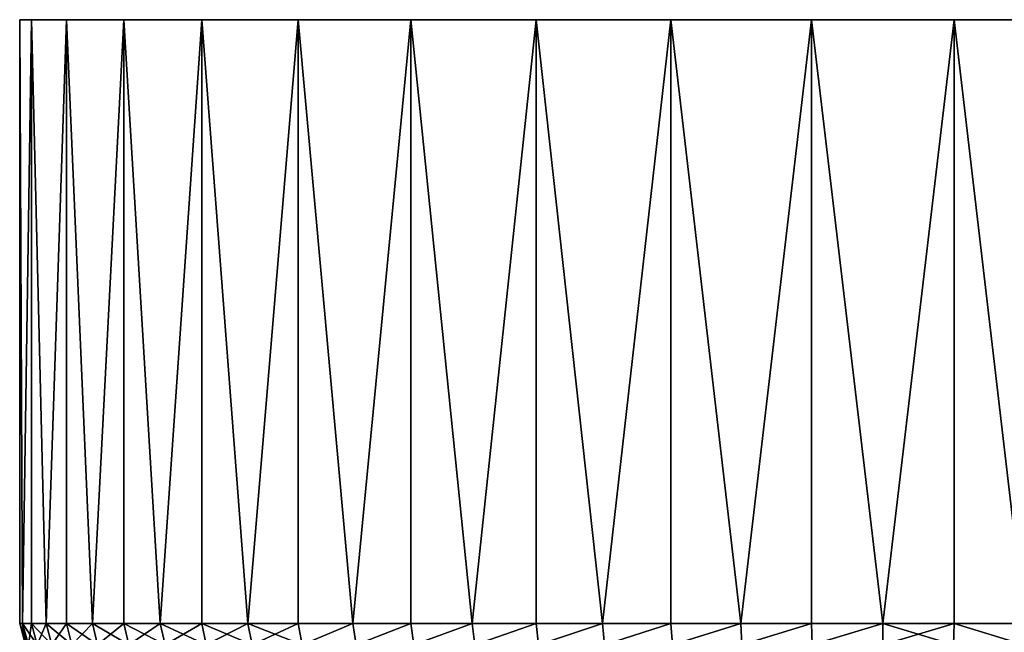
# Model space of a CAD drawing. Header units: millimetres. Extents: x -1 to 515, y 0 to 80.
# Tile 54 of 69: x 217 to 263, y 51 to 80. Entities that reach past the tile are written whole.
import ezdxf

# ---------------------------------------------------------------- set-up
doc = ezdxf.new("R2010")
doc.units = ezdxf.units.MM
doc.header["$LTSCALE"] = 25.4
doc.layers.get('0').update_dxf_attribs({"true_color": 0xff5454})

# ---------------------------------------------------------------- blocks, each defined once
blk = doc.blocks.new('STICKS-6267-9077.STL#2')
at = {"color": 250, "true_color": 0x262626}
mesh = blk.add_polyface(dxfattribs=at)
corners = [(219.543, 84.447), (219.68, 56.447, 3.303), (220.089, 84.447, 6.584)]
mesh.append_faces([[corners[k] for k in face] for face in [(0, 1, 2)]], dxfattribs={"color": 250})
mesh = blk.add_polyface(dxfattribs=at)
corners = [(220.089, 84.447, -6.584), (219.68, 56.447, -3.303), (219.543, 84.447)]
mesh.append_faces([[corners[k] for k in face] for face in [(0, 1, 2)]], dxfattribs={"color": 250})
mesh = blk.add_polyface(dxfattribs=at)
corners = [(219.543, 84.447), (219.68, 56.447, -3.303), (219.543, 56.447)]
mesh.append_faces([[corners[k] for k in face] for face in [(0, 1, 2)]], dxfattribs={"color": 250})
mesh = blk.add_polyface(dxfattribs=at)
corners = [(219.543, 84.447), (219.543, 56.447), (219.68, 56.447, 3.303)]
mesh.append_faces([[corners[k] for k in face] for face in [(0, 1, 2)]], dxfattribs={"color": 250})
mesh = blk.add_polyface(dxfattribs=at)
corners = [(249.724, 84.447, -38.776), (262.846, 84.447, -39.863), (256.24, 84.447, -39.863), (269.362, 84.447, -38.776), (243.475, 84.447, -36.631), (275.611, 84.447, -36.631), (237.665, 84.447, -33.487), (281.421, 84.447, -33.487), (232.452, 84.447, -29.429), (286.634, 84.447, -29.429), (227.977, 84.447, -24.569), (291.109, 84.447, -24.569), (224.364, 84.447, -19.038), (294.722, 84.447, -19.038), (221.71, 84.447, -12.988), (297.376, 84.447, -12.988), (220.089, 84.447, -6.584), (298.997, 84.447, -6.584), (219.543, 84.447), (299.543, 84.447), (298.997, 84.447, 6.584), (220.089, 84.447, 6.584), (221.71, 84.447, 12.988), (297.376, 84.447, 12.988), (224.364, 84.447, 19.038), (294.722, 84.447, 19.038), (227.977, 84.447, 24.569), (291.109, 84.447, 24.569), (232.452, 84.447, 29.429), (286.634, 84.447, 29.429), (237.665, 84.447, 33.487), (281.421, 84.447, 33.487), (243.475, 84.447, 36.631), (275.611, 84.447, 36.631), (249.724, 84.447, 38.776), (269.362, 84.447, 38.776), (256.24, 84.447, 39.863), (262.846, 84.447, 39.863)]
mesh.append_faces([[corners[k] for k in face] for face in [(0, 1, 2), (35, 36, 37)]], dxfattribs={"vtx0": -1, "color": 250})
mesh.append_faces([[corners[k] for k in face] for face in [(1, 0, 3), (3, 4, 5), (5, 6, 7), (7, 8, 9), (9, 10, 11), (11, 12, 13), (13, 14, 15), (15, 16, 17), (17, 18, 19), (19, 18, 20), (20, 22, 23), (23, 24, 25), (25, 26, 27), (27, 28, 29), (29, 30, 31), (31, 32, 33), (33, 34, 35)]], dxfattribs={"vtx0": -1, "vtx1": -1, "color": 250})
mesh.append_faces([[corners[k] for k in face] for face in [(3, 0, 4), (5, 4, 6), (7, 6, 8), (9, 8, 10), (11, 10, 12), (13, 12, 14), (15, 14, 16), (17, 16, 18), (20, 18, 21), (20, 21, 22), (23, 22, 24), (25, 24, 26), (27, 26, 28), (29, 28, 30), (31, 30, 32), (33, 32, 34), (35, 34, 36)]], dxfattribs={"vtx0": -1, "vtx2": -1, "color": 250})
mesh = blk.add_polyface(dxfattribs=at)
corners = [(220.089, 84.447, 6.584), (219.68, 56.447, 3.303), (220.089, 56.447, 6.584)]
mesh.append_faces([[corners[k] for k in face] for face in [(0, 1, 2)]], dxfattribs={"color": 250})
mesh = blk.add_polyface(dxfattribs=at)
corners = [(220.089, 84.447, -6.584), (220.089, 56.447, -6.584), (219.68, 56.447, -3.303)]
mesh.append_faces([[corners[k] for k in face] for face in [(0, 1, 2)]], dxfattribs={"color": 250})
mesh = blk.add_polyface(dxfattribs=at)
corners = [(220.089, 84.447, 6.584), (220.089, 56.447, 6.584), (220.767, 56.447, 9.819)]
mesh.append_faces([[corners[k] for k in face] for face in [(0, 1, 2)]], dxfattribs={"color": 250})
mesh = blk.add_polyface(dxfattribs=at)
corners = [(220.089, 84.447, 6.584), (220.767, 56.447, 9.819), (221.71, 84.447, 12.988)]
mesh.append_faces([[corners[k] for k in face] for face in [(0, 1, 2)]], dxfattribs={"color": 250})
mesh = blk.add_polyface(dxfattribs=at)
corners = [(221.71, 84.447, -12.988), (220.767, 56.447, -9.819), (220.089, 84.447, -6.584)]
mesh.append_faces([[corners[k] for k in face] for face in [(0, 1, 2)]], dxfattribs={"color": 250})
mesh = blk.add_polyface(dxfattribs=at)
corners = [(220.089, 84.447, -6.584), (220.767, 56.447, -9.819), (220.089, 56.447, -6.584)]
mesh.append_faces([[corners[k] for k in face] for face in [(0, 1, 2)]], dxfattribs={"color": 250})
mesh = blk.add_polyface(dxfattribs=at)
corners = [(221.71, 84.447, 12.988), (220.767, 56.447, 9.819), (221.71, 56.447, 12.988)]
mesh.append_faces([[corners[k] for k in face] for face in [(0, 1, 2)]], dxfattribs={"color": 250})
mesh = blk.add_polyface(dxfattribs=at)
corners = [(221.71, 84.447, -12.988), (221.71, 56.447, -12.988), (220.767, 56.447, -9.819)]
mesh.append_faces([[corners[k] for k in face] for face in [(0, 1, 2)]], dxfattribs={"color": 250})
mesh = blk.add_polyface(dxfattribs=at)
corners = [(221.71, 84.447, 12.988), (221.71, 56.447, 12.988), (222.912, 56.447, 16.068)]
mesh.append_faces([[corners[k] for k in face] for face in [(0, 1, 2)]], dxfattribs={"color": 250})
mesh = blk.add_polyface(dxfattribs=at)
corners = [(221.71, 84.447, 12.988), (222.912, 56.447, 16.068), (224.364, 84.447, 19.038)]
mesh.append_faces([[corners[k] for k in face] for face in [(0, 1, 2)]], dxfattribs={"color": 250})
mesh = blk.add_polyface(dxfattribs=at)
corners = [(224.364, 84.447, -19.038), (222.912, 56.447, -16.068), (221.71, 84.447, -12.988)]
mesh.append_faces([[corners[k] for k in face] for face in [(0, 1, 2)]], dxfattribs={"color": 250})
mesh = blk.add_polyface(dxfattribs=at)
corners = [(221.71, 84.447, -12.988), (222.912, 56.447, -16.068), (221.71, 56.447, -12.988)]
mesh.append_faces([[corners[k] for k in face] for face in [(0, 1, 2)]], dxfattribs={"color": 250})
mesh = blk.add_polyface(dxfattribs=at)
corners = [(224.364, 84.447, 19.038), (222.912, 56.447, 16.068), (224.364, 56.447, 19.038)]
mesh.append_faces([[corners[k] for k in face] for face in [(0, 1, 2)]], dxfattribs={"color": 250})
mesh = blk.add_polyface(dxfattribs=at)
corners = [(224.364, 84.447, -19.038), (224.364, 56.447, -19.038), (222.912, 56.447, -16.068)]
mesh.append_faces([[corners[k] for k in face] for face in [(0, 1, 2)]], dxfattribs={"color": 250})
mesh = blk.add_polyface(dxfattribs=at)
corners = [(224.364, 84.447, 19.038), (224.364, 56.447, 19.038), (226.056, 56.447, 21.878)]
mesh.append_faces([[corners[k] for k in face] for face in [(0, 1, 2)]], dxfattribs={"color": 250})
mesh = blk.add_polyface(dxfattribs=at)
corners = [(224.364, 84.447, 19.038), (226.056, 56.447, 21.878), (227.977, 84.447, 24.569)]
mesh.append_faces([[corners[k] for k in face] for face in [(0, 1, 2)]], dxfattribs={"color": 250})
mesh = blk.add_polyface(dxfattribs=at)
corners = [(227.977, 84.447, -24.569), (226.056, 56.447, -21.878), (224.364, 84.447, -19.038)]
mesh.append_faces([[corners[k] for k in face] for face in [(0, 1, 2)]], dxfattribs={"color": 250})
mesh = blk.add_polyface(dxfattribs=at)
corners = [(224.364, 84.447, -19.038), (226.056, 56.447, -21.878), (224.364, 56.447, -19.038)]
mesh.append_faces([[corners[k] for k in face] for face in [(0, 1, 2)]], dxfattribs={"color": 250})
mesh = blk.add_polyface(dxfattribs=at)
corners = [(227.977, 84.447, 24.569), (226.056, 56.447, 21.878), (227.977, 56.447, 24.569)]
mesh.append_faces([[corners[k] for k in face] for face in [(0, 1, 2)]], dxfattribs={"color": 250})
mesh = blk.add_polyface(dxfattribs=at)
corners = [(227.977, 84.447, -24.569), (227.977, 56.447, -24.569), (226.056, 56.447, -21.878)]
mesh.append_faces([[corners[k] for k in face] for face in [(0, 1, 2)]], dxfattribs={"color": 250})
mesh = blk.add_polyface(dxfattribs=at)
corners = [(227.977, 84.447, 24.569), (227.977, 56.447, 24.569), (230.114, 56.447, 27.091)]
mesh.append_faces([[corners[k] for k in face] for face in [(0, 1, 2)]], dxfattribs={"color": 250})
mesh = blk.add_polyface(dxfattribs=at)
corners = [(227.977, 84.447, 24.569), (230.114, 56.447, 27.091), (232.452, 84.447, 29.429)]
mesh.append_faces([[corners[k] for k in face] for face in [(0, 1, 2)]], dxfattribs={"color": 250})
mesh = blk.add_polyface(dxfattribs=at)
corners = [(232.452, 84.447, -29.429), (230.114, 56.447, -27.091), (227.977, 84.447, -24.569)]
mesh.append_faces([[corners[k] for k in face] for face in [(0, 1, 2)]], dxfattribs={"color": 250})
mesh = blk.add_polyface(dxfattribs=at)
corners = [(227.977, 84.447, -24.569), (230.114, 56.447, -27.091), (227.977, 56.447, -24.569)]
mesh.append_faces([[corners[k] for k in face] for face in [(0, 1, 2)]], dxfattribs={"color": 250})
mesh = blk.add_polyface(dxfattribs=at)
corners = [(232.452, 84.447, 29.429), (230.114, 56.447, 27.091), (232.452, 56.447, 29.429)]
mesh.append_faces([[corners[k] for k in face] for face in [(0, 1, 2)]], dxfattribs={"color": 250})
mesh = blk.add_polyface(dxfattribs=at)
corners = [(232.452, 84.447, -29.429), (232.452, 56.447, -29.429), (230.114, 56.447, -27.091)]
mesh.append_faces([[corners[k] for k in face] for face in [(0, 1, 2)]], dxfattribs={"color": 250})
mesh = blk.add_polyface(dxfattribs=at)
corners = [(234.975, 56.447, 31.566), (232.452, 84.447, 29.429), (232.452, 56.447, 29.429)]
mesh.append_faces([[corners[k] for k in face] for face in [(0, 1, 2)]], dxfattribs={"color": 250})
mesh = blk.add_polyface(dxfattribs=at)
corners = [(237.665, 84.447, 33.487), (232.452, 84.447, 29.429), (234.975, 56.447, 31.566)]
mesh.append_faces([[corners[k] for k in face] for face in [(0, 1, 2)]], dxfattribs={"color": 250})
mesh = blk.add_polyface(dxfattribs=at)
corners = [(237.665, 84.447, -33.487), (234.975, 56.447, -31.566), (232.452, 84.447, -29.429)]
mesh.append_faces([[corners[k] for k in face] for face in [(0, 1, 2)]], dxfattribs={"color": 250})
mesh = blk.add_polyface(dxfattribs=at)
corners = [(234.975, 56.447, -31.566), (232.452, 56.447, -29.429), (232.452, 84.447, -29.429)]
mesh.append_faces([[corners[k] for k in face] for face in [(0, 1, 2)]], dxfattribs={"color": 250})
mesh = blk.add_polyface(dxfattribs=at)
corners = [(237.665, 84.447, 33.487), (234.975, 56.447, 31.566), (237.665, 56.447, 33.487)]
mesh.append_faces([[corners[k] for k in face] for face in [(0, 1, 2)]], dxfattribs={"color": 250})
mesh = blk.add_polyface(dxfattribs=at)
corners = [(237.665, 56.447, -33.487), (234.975, 56.447, -31.566), (237.665, 84.447, -33.487)]
mesh.append_faces([[corners[k] for k in face] for face in [(0, 1, 2)]], dxfattribs={"color": 250})
mesh = blk.add_polyface(dxfattribs=at)
corners = [(240.505, 56.447, 35.179), (237.665, 84.447, 33.487), (237.665, 56.447, 33.487)]
mesh.append_faces([[corners[k] for k in face] for face in [(0, 1, 2)]], dxfattribs={"color": 250})
mesh = blk.add_polyface(dxfattribs=at)
corners = [(243.475, 84.447, 36.631), (237.665, 84.447, 33.487), (240.505, 56.447, 35.179)]
mesh.append_faces([[corners[k] for k in face] for face in [(0, 1, 2)]], dxfattribs={"color": 250})
mesh = blk.add_polyface(dxfattribs=at)
corners = [(243.475, 84.447, -36.631), (240.505, 56.447, -35.179), (237.665, 84.447, -33.487)]
mesh.append_faces([[corners[k] for k in face] for face in [(0, 1, 2)]], dxfattribs={"color": 250})
mesh = blk.add_polyface(dxfattribs=at)
corners = [(240.505, 56.447, -35.179), (237.665, 56.447, -33.487), (237.665, 84.447, -33.487)]
mesh.append_faces([[corners[k] for k in face] for face in [(0, 1, 2)]], dxfattribs={"color": 250})
mesh = blk.add_polyface(dxfattribs=at)
corners = [(243.475, 84.447, 36.631), (240.505, 56.447, 35.179), (243.475, 56.447, 36.631)]
mesh.append_faces([[corners[k] for k in face] for face in [(0, 1, 2)]], dxfattribs={"color": 250})
mesh = blk.add_polyface(dxfattribs=at)
corners = [(243.475, 56.447, -36.631), (240.505, 56.447, -35.179), (243.475, 84.447, -36.631)]
mesh.append_faces([[corners[k] for k in face] for face in [(0, 1, 2)]], dxfattribs={"color": 250})
mesh = blk.add_polyface(dxfattribs=at)
corners = [(246.555, 56.447, 37.833), (243.475, 84.447, 36.631), (243.475, 56.447, 36.631)]
mesh.append_faces([[corners[k] for k in face] for face in [(0, 1, 2)]], dxfattribs={"color": 250})
mesh = blk.add_polyface(dxfattribs=at)
corners = [(249.724, 84.447, 38.776), (243.475, 84.447, 36.631), (246.555, 56.447, 37.833)]
mesh.append_faces([[corners[k] for k in face] for face in [(0, 1, 2)]], dxfattribs={"color": 250})
mesh = blk.add_polyface(dxfattribs=at)
corners = [(249.724, 84.447, -38.776), (246.555, 56.447, -37.833), (243.475, 84.447, -36.631)]
mesh.append_faces([[corners[k] for k in face] for face in [(0, 1, 2)]], dxfattribs={"color": 250})
mesh = blk.add_polyface(dxfattribs=at)
corners = [(246.555, 56.447, -37.833), (243.475, 56.447, -36.631), (243.475, 84.447, -36.631)]
mesh.append_faces([[corners[k] for k in face] for face in [(0, 1, 2)]], dxfattribs={"color": 250})
mesh = blk.add_polyface(dxfattribs=at)
corners = [(249.724, 84.447, 38.776), (246.555, 56.447, 37.833), (249.724, 56.447, 38.776)]
mesh.append_faces([[corners[k] for k in face] for face in [(0, 1, 2)]], dxfattribs={"color": 250})
mesh = blk.add_polyface(dxfattribs=at)
corners = [(249.724, 56.447, -38.776), (246.555, 56.447, -37.833), (249.724, 84.447, -38.776)]
mesh.append_faces([[corners[k] for k in face] for face in [(0, 1, 2)]], dxfattribs={"color": 250})
mesh = blk.add_polyface(dxfattribs=at)
corners = [(252.959, 56.447, 39.454), (249.724, 84.447, 38.776), (249.724, 56.447, 38.776)]
mesh.append_faces([[corners[k] for k in face] for face in [(0, 1, 2)]], dxfattribs={"color": 250})
mesh = blk.add_polyface(dxfattribs=at)
corners = [(256.24, 84.447, 39.863), (249.724, 84.447, 38.776), (252.959, 56.447, 39.454)]
mesh.append_faces([[corners[k] for k in face] for face in [(0, 1, 2)]], dxfattribs={"color": 250})
mesh = blk.add_polyface(dxfattribs=at)
corners = [(256.24, 84.447, -39.863), (252.959, 56.447, -39.454), (249.724, 84.447, -38.776)]
mesh.append_faces([[corners[k] for k in face] for face in [(0, 1, 2)]], dxfattribs={"color": 250})
mesh = blk.add_polyface(dxfattribs=at)
corners = [(252.959, 56.447, -39.454), (249.724, 56.447, -38.776), (249.724, 84.447, -38.776)]
mesh.append_faces([[corners[k] for k in face] for face in [(0, 1, 2)]], dxfattribs={"color": 250})
mesh = blk.add_polyface(dxfattribs=at)
corners = [(256.24, 84.447, 39.863), (252.959, 56.447, 39.454), (256.24, 56.447, 39.863)]
mesh.append_faces([[corners[k] for k in face] for face in [(0, 1, 2)]], dxfattribs={"color": 250})
mesh = blk.add_polyface(dxfattribs=at)
corners = [(256.24, 56.447, -39.863), (252.959, 56.447, -39.454), (256.24, 84.447, -39.863)]
mesh.append_faces([[corners[k] for k in face] for face in [(0, 1, 2)]], dxfattribs={"color": 250})
mesh = blk.add_polyface(dxfattribs=at)
corners = [(259.543, 56.447, 40), (256.24, 84.447, 39.863), (256.24, 56.447, 39.863)]
mesh.append_faces([[corners[k] for k in face] for face in [(0, 1, 2)]], dxfattribs={"color": 250})
mesh = blk.add_polyface(dxfattribs=at)
corners = [(262.846, 84.447, 39.863), (256.24, 84.447, 39.863), (259.543, 56.447, 40)]
mesh.append_faces([[corners[k] for k in face] for face in [(0, 1, 2)]], dxfattribs={"color": 250})
mesh = blk.add_polyface(dxfattribs=at)
corners = [(262.846, 84.447, -39.863), (259.543, 56.447, -40), (256.24, 84.447, -39.863)]
mesh.append_faces([[corners[k] for k in face] for face in [(0, 1, 2)]], dxfattribs={"color": 250})
mesh = blk.add_polyface(dxfattribs=at)
corners = [(259.543, 56.447, -40), (256.24, 56.447, -39.863), (256.24, 84.447, -39.863)]
mesh.append_faces([[corners[k] for k in face] for face in [(0, 1, 2)]], dxfattribs={"color": 250})
mesh = blk.add_polyface(dxfattribs=at)
corners = [(262.846, 84.447, 39.863), (259.543, 56.447, 40), (262.846, 56.447, 39.863)]
mesh.append_faces([[corners[k] for k in face] for face in [(0, 1, 2)]], dxfattribs={"color": 250})
mesh = blk.add_polyface(dxfattribs=at)
corners = [(262.846, 56.447, -39.863), (259.543, 56.447, -40), (262.846, 84.447, -39.863)]
mesh.append_faces([[corners[k] for k in face] for face in [(0, 1, 2)]], dxfattribs={"color": 250})
mesh = blk.add_polyface(dxfattribs=at)
corners = [(266.127, 56.447, 39.454), (262.846, 84.447, 39.863), (262.846, 56.447, 39.863)]
mesh.append_faces([[corners[k] for k in face] for face in [(0, 1, 2)]], dxfattribs={"color": 250})
mesh = blk.add_polyface(dxfattribs=at)
corners = [(269.362, 84.447, 38.776), (262.846, 84.447, 39.863), (266.127, 56.447, 39.454)]
mesh.append_faces([[corners[k] for k in face] for face in [(0, 1, 2)]], dxfattribs={"color": 250})
mesh = blk.add_polyface(dxfattribs=at)
corners = [(269.362, 84.447, -38.776), (266.127, 56.447, -39.454), (262.846, 84.447, -39.863)]
mesh.append_faces([[corners[k] for k in face] for face in [(0, 1, 2)]], dxfattribs={"color": 250})
mesh = blk.add_polyface(dxfattribs=at)
corners = [(266.127, 56.447, -39.454), (262.846, 56.447, -39.863), (262.846, 84.447, -39.863)]
mesh.append_faces([[corners[k] for k in face] for face in [(0, 1, 2)]], dxfattribs={"color": 250})
mesh = blk.add_polyface(dxfattribs=at)
corners = [(219.543, 56.447), (219.947, 55.447, -3.281), (219.811, 55.447), (219.68, 56.447, -3.303)]
mesh.append_faces([[corners[k] for k in face] for face in [(0, 1, 2), (1, 0, 3)]], dxfattribs={"vtx0": -1, "color": 250})
mesh = blk.add_polyface(dxfattribs=at)
corners = [(219.68, 56.447, 3.303), (219.811, 55.447), (219.947, 55.447, 3.281), (219.543, 56.447)]
mesh.append_faces([[corners[k] for k in face] for face in [(0, 1, 2), (1, 0, 3)]], dxfattribs={"vtx0": -1, "color": 250})
mesh = blk.add_polyface(dxfattribs=at)
corners = [(219.68, 56.447, -3.303), (220.353, 55.447, -6.54), (219.947, 55.447, -3.281), (220.089, 56.447, -6.584)]
mesh.append_faces([[corners[k] for k in face] for face in [(0, 1, 2), (1, 0, 3)]], dxfattribs={"vtx0": -1, "color": 250})
mesh = blk.add_polyface(dxfattribs=at)
corners = [(220.089, 56.447, 6.584), (219.947, 55.447, 3.281), (220.353, 55.447, 6.54), (219.68, 56.447, 3.303)]
mesh.append_faces([[corners[k] for k in face] for face in [(0, 1, 2), (1, 0, 3)]], dxfattribs={"vtx0": -1, "color": 250})
mesh = blk.add_polyface(dxfattribs=at)
corners = [(220.089, 56.447, -6.584), (221.027, 55.447, -9.754), (220.353, 55.447, -6.54), (220.767, 56.447, -9.819)]
mesh.append_faces([[corners[k] for k in face] for face in [(0, 1, 2), (1, 0, 3)]], dxfattribs={"vtx0": -1, "color": 250})
mesh = blk.add_polyface(dxfattribs=at)
corners = [(220.767, 56.447, 9.819), (220.353, 55.447, 6.54), (221.027, 55.447, 9.754), (220.089, 56.447, 6.584)]
mesh.append_faces([[corners[k] for k in face] for face in [(0, 1, 2), (1, 0, 3)]], dxfattribs={"vtx0": -1, "color": 250})
mesh = blk.add_polyface(dxfattribs=at)
corners = [(220.767, 56.447, -9.819), (221.964, 55.447, -12.901), (221.027, 55.447, -9.754), (221.71, 56.447, -12.988)]
mesh.append_faces([[corners[k] for k in face] for face in [(0, 1, 2), (1, 0, 3)]], dxfattribs={"vtx0": -1, "color": 250})
mesh = blk.add_polyface(dxfattribs=at)
corners = [(221.71, 56.447, 12.988), (221.027, 55.447, 9.754), (221.964, 55.447, 12.901), (220.767, 56.447, 9.819)]
mesh.append_faces([[corners[k] for k in face] for face in [(0, 1, 2), (1, 0, 3)]], dxfattribs={"vtx0": -1, "color": 250})
mesh = blk.add_polyface(dxfattribs=at)
corners = [(221.71, 56.447, -12.988), (223.157, 55.447, -15.96), (221.964, 55.447, -12.901), (222.912, 56.447, -16.068)]
mesh.append_faces([[corners[k] for k in face] for face in [(0, 1, 2), (1, 0, 3)]], dxfattribs={"vtx0": -1, "color": 250})
mesh = blk.add_polyface(dxfattribs=at)
corners = [(222.912, 56.447, 16.068), (221.964, 55.447, 12.901), (223.157, 55.447, 15.96), (221.71, 56.447, 12.988)]
mesh.append_faces([[corners[k] for k in face] for face in [(0, 1, 2), (1, 0, 3)]], dxfattribs={"vtx0": -1, "color": 250})
mesh = blk.add_polyface(dxfattribs=at)
corners = [(222.912, 56.447, -16.068), (224.6, 55.447, -18.91), (223.157, 55.447, -15.96), (224.364, 56.447, -19.038)]
mesh.append_faces([[corners[k] for k in face] for face in [(0, 1, 2), (1, 0, 3)]], dxfattribs={"vtx0": -1, "color": 250})
mesh = blk.add_polyface(dxfattribs=at)
corners = [(224.364, 56.447, 19.038), (223.157, 55.447, 15.96), (224.6, 55.447, 18.91), (222.912, 56.447, 16.068)]
mesh.append_faces([[corners[k] for k in face] for face in [(0, 1, 2), (1, 0, 3)]], dxfattribs={"vtx0": -1, "color": 250})
mesh = blk.add_polyface(dxfattribs=at)
corners = [(224.364, 56.447, -19.038), (226.281, 55.447, -21.731), (224.6, 55.447, -18.91), (226.056, 56.447, -21.878)]
mesh.append_faces([[corners[k] for k in face] for face in [(0, 1, 2), (1, 0, 3)]], dxfattribs={"vtx0": -1, "color": 250})
mesh = blk.add_polyface(dxfattribs=at)
corners = [(226.056, 56.447, 21.878), (224.6, 55.447, 18.91), (226.281, 55.447, 21.731), (224.364, 56.447, 19.038)]
mesh.append_faces([[corners[k] for k in face] for face in [(0, 1, 2), (1, 0, 3)]], dxfattribs={"vtx0": -1, "color": 250})
mesh = blk.add_polyface(dxfattribs=at)
corners = [(226.056, 56.447, -21.878), (228.189, 55.447, -24.404), (226.281, 55.447, -21.731), (227.977, 56.447, -24.569)]
mesh.append_faces([[corners[k] for k in face] for face in [(0, 1, 2), (1, 0, 3)]], dxfattribs={"vtx0": -1, "color": 250})
mesh = blk.add_polyface(dxfattribs=at)
corners = [(227.977, 56.447, 24.569), (226.281, 55.447, 21.731), (228.189, 55.447, 24.404), (226.056, 56.447, 21.878)]
mesh.append_faces([[corners[k] for k in face] for face in [(0, 1, 2), (1, 0, 3)]], dxfattribs={"vtx0": -1, "color": 250})
mesh = blk.add_polyface(dxfattribs=at)
corners = [(227.977, 56.447, -24.569), (230.311, 55.447, -26.91), (228.189, 55.447, -24.404), (230.114, 56.447, -27.091)]
mesh.append_faces([[corners[k] for k in face] for face in [(0, 1, 2), (1, 0, 3)]], dxfattribs={"vtx0": -1, "color": 250})
mesh = blk.add_polyface(dxfattribs=at)
corners = [(230.114, 56.447, 27.091), (228.189, 55.447, 24.404), (230.311, 55.447, 26.91), (227.977, 56.447, 24.569)]
mesh.append_faces([[corners[k] for k in face] for face in [(0, 1, 2), (1, 0, 3)]], dxfattribs={"vtx0": -1, "color": 250})
mesh = blk.add_polyface(dxfattribs=at)
corners = [(230.114, 56.447, -27.091), (232.633, 55.447, -29.232), (230.311, 55.447, -26.91), (232.452, 56.447, -29.429)]
mesh.append_faces([[corners[k] for k in face] for face in [(0, 1, 2), (1, 0, 3)]], dxfattribs={"vtx0": -1, "color": 250})
mesh = blk.add_polyface(dxfattribs=at)
corners = [(232.452, 56.447, 29.429), (230.311, 55.447, 26.91), (232.633, 55.447, 29.232), (230.114, 56.447, 27.091)]
mesh.append_faces([[corners[k] for k in face] for face in [(0, 1, 2), (1, 0, 3)]], dxfattribs={"vtx0": -1, "color": 250})
mesh = blk.add_polyface(dxfattribs=at)
corners = [(234.975, 56.447, -31.566), (232.633, 55.447, -29.232), (232.452, 56.447, -29.429), (235.139, 55.447, -31.354)]
mesh.append_faces([[corners[k] for k in face] for face in [(0, 1, 2), (1, 0, 3)]], dxfattribs={"vtx0": -1, "color": 250})
mesh = blk.add_polyface(dxfattribs=at)
corners = [(232.633, 55.447, 29.232), (234.975, 56.447, 31.566), (232.452, 56.447, 29.429), (235.139, 55.447, 31.354)]
mesh.append_faces([[corners[k] for k in face] for face in [(0, 1, 2), (1, 0, 3)]], dxfattribs={"vtx0": -1, "color": 250})
mesh = blk.add_polyface(dxfattribs=at)
corners = [(237.665, 56.447, -33.487), (235.139, 55.447, -31.354), (234.975, 56.447, -31.566), (237.812, 55.447, -33.262)]
mesh.append_faces([[corners[k] for k in face] for face in [(0, 1, 2), (1, 0, 3)]], dxfattribs={"vtx0": -1, "color": 250})
mesh = blk.add_polyface(dxfattribs=at)
corners = [(235.139, 55.447, 31.354), (237.665, 56.447, 33.487), (234.975, 56.447, 31.566), (237.812, 55.447, 33.262)]
mesh.append_faces([[corners[k] for k in face] for face in [(0, 1, 2), (1, 0, 3)]], dxfattribs={"vtx0": -1, "color": 250})
mesh = blk.add_polyface(dxfattribs=at)
corners = [(240.505, 56.447, -35.179), (237.812, 55.447, -33.262), (237.665, 56.447, -33.487), (240.633, 55.447, -34.943)]
mesh.append_faces([[corners[k] for k in face] for face in [(0, 1, 2), (1, 0, 3)]], dxfattribs={"vtx0": -1, "color": 250})
mesh = blk.add_polyface(dxfattribs=at)
corners = [(237.812, 55.447, 33.262), (240.505, 56.447, 35.179), (237.665, 56.447, 33.487), (240.633, 55.447, 34.943)]
mesh.append_faces([[corners[k] for k in face] for face in [(0, 1, 2), (1, 0, 3)]], dxfattribs={"vtx0": -1, "color": 250})
mesh = blk.add_polyface(dxfattribs=at)
corners = [(243.475, 56.447, -36.631), (240.633, 55.447, -34.943), (240.505, 56.447, -35.179), (243.583, 55.447, -36.386)]
mesh.append_faces([[corners[k] for k in face] for face in [(0, 1, 2), (1, 0, 3)]], dxfattribs={"vtx0": -1, "color": 250})
mesh = blk.add_polyface(dxfattribs=at)
corners = [(240.633, 55.447, 34.943), (243.475, 56.447, 36.631), (240.505, 56.447, 35.179), (243.583, 55.447, 36.386)]
mesh.append_faces([[corners[k] for k in face] for face in [(0, 1, 2), (1, 0, 3)]], dxfattribs={"vtx0": -1, "color": 250})
mesh = blk.add_polyface(dxfattribs=at)
corners = [(246.555, 56.447, -37.833), (243.583, 55.447, -36.386), (243.475, 56.447, -36.631), (246.642, 55.447, -37.579)]
mesh.append_faces([[corners[k] for k in face] for face in [(0, 1, 2), (1, 0, 3)]], dxfattribs={"vtx0": -1, "color": 250})
mesh = blk.add_polyface(dxfattribs=at)
corners = [(243.583, 55.447, 36.386), (246.555, 56.447, 37.833), (243.475, 56.447, 36.631), (246.642, 55.447, 37.579)]
mesh.append_faces([[corners[k] for k in face] for face in [(0, 1, 2), (1, 0, 3)]], dxfattribs={"vtx0": -1, "color": 250})
mesh = blk.add_polyface(dxfattribs=at)
corners = [(249.724, 56.447, -38.776), (246.642, 55.447, -37.579), (246.555, 56.447, -37.833), (249.789, 55.447, -38.516)]
mesh.append_faces([[corners[k] for k in face] for face in [(0, 1, 2), (1, 0, 3)]], dxfattribs={"vtx0": -1, "color": 250})
mesh = blk.add_polyface(dxfattribs=at)
corners = [(246.642, 55.447, 37.579), (249.724, 56.447, 38.776), (246.555, 56.447, 37.833), (249.789, 55.447, 38.516)]
mesh.append_faces([[corners[k] for k in face] for face in [(0, 1, 2), (1, 0, 3)]], dxfattribs={"vtx0": -1, "color": 250})
mesh = blk.add_polyface(dxfattribs=at)
corners = [(252.959, 56.447, -39.454), (249.789, 55.447, -38.516), (249.724, 56.447, -38.776), (253.003, 55.447, -39.19)]
mesh.append_faces([[corners[k] for k in face] for face in [(0, 1, 2), (1, 0, 3)]], dxfattribs={"vtx0": -1, "color": 250})
mesh = blk.add_polyface(dxfattribs=at)
corners = [(249.789, 55.447, 38.516), (252.959, 56.447, 39.454), (249.724, 56.447, 38.776), (253.003, 55.447, 39.19)]
mesh.append_faces([[corners[k] for k in face] for face in [(0, 1, 2), (1, 0, 3)]], dxfattribs={"vtx0": -1, "color": 250})
mesh = blk.add_polyface(dxfattribs=at)
corners = [(256.24, 56.447, -39.863), (253.003, 55.447, -39.19), (252.959, 56.447, -39.454), (256.262, 55.447, -39.596)]
mesh.append_faces([[corners[k] for k in face] for face in [(0, 1, 2), (1, 0, 3)]], dxfattribs={"vtx0": -1, "color": 250})
mesh = blk.add_polyface(dxfattribs=at)
corners = [(253.003, 55.447, 39.19), (256.24, 56.447, 39.863), (252.959, 56.447, 39.454), (256.262, 55.447, 39.596)]
mesh.append_faces([[corners[k] for k in face] for face in [(0, 1, 2), (1, 0, 3)]], dxfattribs={"vtx0": -1, "color": 250})
mesh = blk.add_polyface(dxfattribs=at)
corners = [(259.543, 56.447, -40), (256.262, 55.447, -39.596), (256.24, 56.447, -39.863), (259.543, 55.447, -39.732)]
mesh.append_faces([[corners[k] for k in face] for face in [(0, 1, 2), (1, 0, 3)]], dxfattribs={"vtx0": -1, "color": 250})
mesh = blk.add_polyface(dxfattribs=at)
corners = [(256.262, 55.447, 39.596), (259.543, 56.447, 40), (256.24, 56.447, 39.863), (259.543, 55.447, 39.732)]
mesh.append_faces([[corners[k] for k in face] for face in [(0, 1, 2), (1, 0, 3)]], dxfattribs={"vtx0": -1, "color": 250})
mesh = blk.add_polyface(dxfattribs=at)
corners = [(262.846, 56.447, -39.863), (259.543, 55.447, -39.732), (259.543, 56.447, -40), (262.824, 55.447, -39.596)]
mesh.append_faces([[corners[k] for k in face] for face in [(0, 1, 2), (1, 0, 3)]], dxfattribs={"vtx0": -1, "color": 250})
mesh = blk.add_polyface(dxfattribs=at)
corners = [(262.824, 55.447, 39.596), (259.543, 56.447, 40), (259.543, 55.447, 39.732), (262.846, 56.447, 39.863)]
mesh.append_faces([[corners[k] for k in face] for face in [(0, 1, 2), (1, 0, 3)]], dxfattribs={"vtx0": -1, "color": 250})
mesh = blk.add_polyface(dxfattribs=at)
corners = [(262.846, 56.447, -39.863), (266.083, 55.447, -39.19), (262.824, 55.447, -39.596), (266.127, 56.447, -39.454)]
mesh.append_faces([[corners[k] for k in face] for face in [(0, 1, 2), (1, 0, 3)]], dxfattribs={"vtx0": -1, "color": 250})
mesh = blk.add_polyface(dxfattribs=at)
corners = [(266.083, 55.447, 39.19), (262.846, 56.447, 39.863), (262.824, 55.447, 39.596), (266.127, 56.447, 39.454)]
mesh.append_faces([[corners[k] for k in face] for face in [(0, 1, 2), (1, 0, 3)]], dxfattribs={"vtx0": -1, "color": 250})
blk = doc.blocks.new('Grupuj#4')
at = {"color": 0}
blk.add_blockref('STICKS-6267-9077.STL#2', (-1.445, -4.595, 41.971), dxfattribs=at)

msp = doc.modelspace()

# ---------------------------------------------------------------- block references
at = {"color": 0}
msp.add_blockref('Grupuj#4', (-1.192, -0.12, 0.883), dxfattribs=at)

doc.saveas('drawing.dxf')
